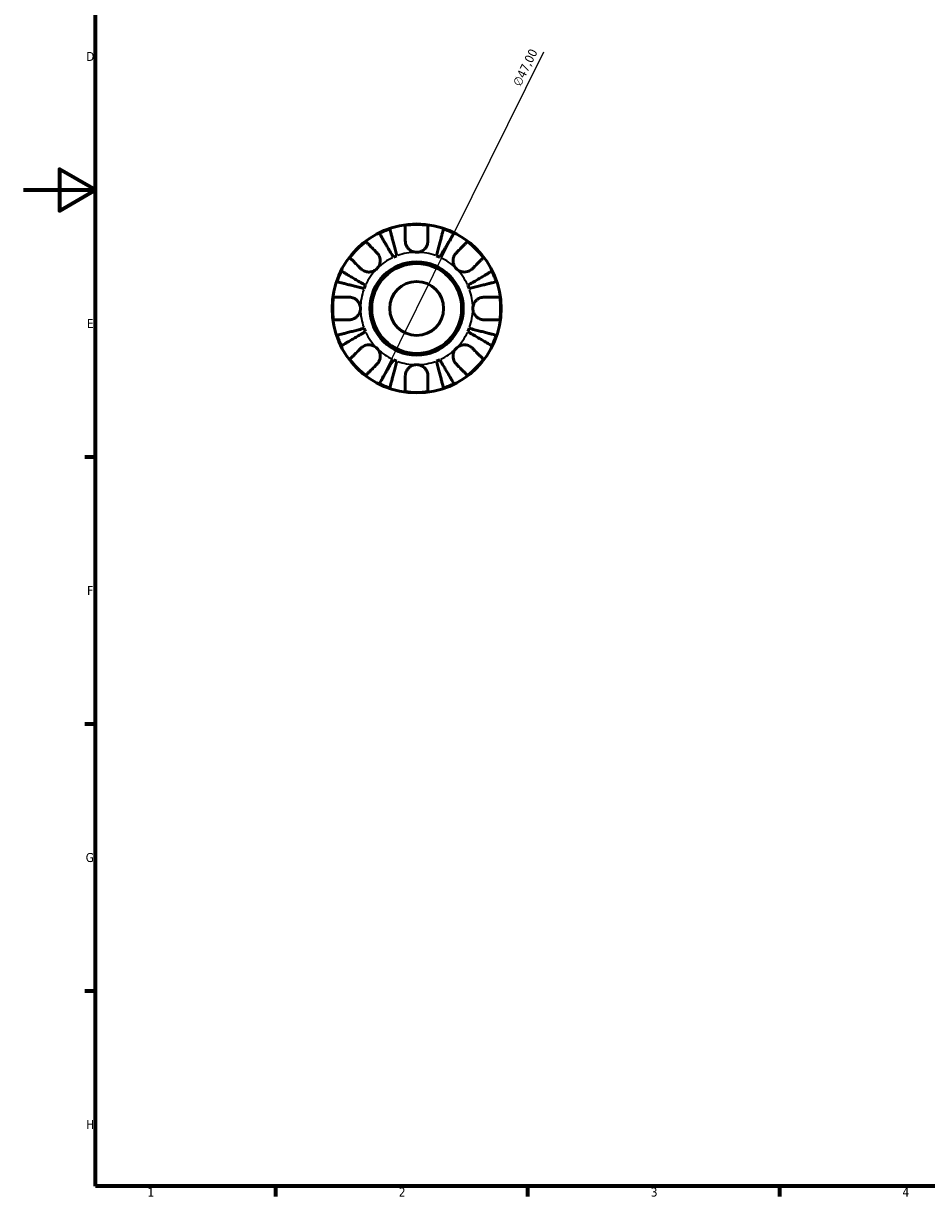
# Model space of a CAD drawing. Header units: millimetres. Extents: x 0 to 902, y 0 to 594.
# Tile 1 of 5: x 0 to 251, y 17 to 343. Entities that reach past the tile are written whole.
import ezdxf

# ---------------------------------------------------------------- set-up
doc = ezdxf.new("R2010")
doc.units = ezdxf.units.MM
for name, color, linetype, lineweight in [('Border (ISO)', 7, 'Continuous', 70), ('Dimension (ISO)', 7, 'Continuous', 25), ('Visible (ISO)', 7, 'Continuous', 50), ('Visible Narrow (ISO)', 7, 'Continuous', 35)]:
    doc.layers.add(name, color=color, linetype=linetype, lineweight=lineweight)
doc.styles.add('Note Text (ISO)', font='tahoma.ttf')
doc.dimstyles.new('Default (ISO)', dxfattribs={"dimtxt": 2.5, "dimasz": 2.5, "dimexe": 3.175, "dimexo": 0, "dimgap": 0.762, "dimtad": 1, "dimrnd": 1e-08, "dimzin": 0, "dimtxsty": 'Note Text (ISO)', "dimcen": 0.09, "dimdle": 10, "dimclrd": 256, "dimclre": 256, "dimclrt": 232, "dimazin": 0, "dimtfac": 1.40208, "dimtmove": 0, "dimatfit": 3, "dimfxl": 1, "dimtolj": 1, "dimtzin": 0, "dimlwd": -1, "dimlwe": -1, "dimarcsym": 0})

# ---------------------------------------------------------------- blocks, each defined once
blk = doc.blocks.new('Borders Default Border')
at = {"layer": 'Border (ISO)'}
for p, q in [((20, 222.75), (17.1, 222.75)), ((20, 148.5), (17.1, 148.5)), ((20, 74.25), (17.1, 74.25)), ((70.08, 20), (70.08, 17.1)), ((140.17, 20), (140.17, 17.1)), ((210.25, 20), (210.25, 17.1))]:
    blk.add_line(p, q, dxfattribs=at)
at = {"layer": 'Border (ISO)', "flags": 128}
for points in [[(20, 20), (20, 574), (821, 574), (821, 20), (20, 20)], [(0, 297), (20, 297), (10, 302.77), (10, 291.23), (20, 297)]]:
    blk.add_lwpolyline(points, dxfattribs=at)
at = {"layer": 'Border (ISO)', "color": 232, "true_color": 0xca0064, "char_height": 2.5, "attachment_point": 7, "style": 'Note Text (ISO)'}
for s, insert in [('D', (17.43, 332.88)), ('E', (17.64, 258.63)), ('F', (17.7, 184.38)), ('G', (17.31, 110.08)), ('H', (17.44, 35.88)), ('1', (34.48, 17.1)), ('2', (104.37, 17.1)), ('3', (174.43, 17.05)), ('4', (244.42, 17.1))]:
    blk.add_mtext(s, dxfattribs=dict(at, insert=insert))
blk = doc.blocks.new('*D11')
at = {"layer": 'Defpoints', "color": 0, "transparency": 16777216}
for p in [(119.77, 285.11), (98.9, 243)]:
    blk.add_point(p, dxfattribs=at)
at = {"layer": 'Dimension (ISO)', "transparency": 16777216}
for p, q in [((119.77, 285.11), (144.71, 335.44)), ((100.01, 245.24), (118.66, 282.87))]:
    blk.add_line(p, q, dxfattribs=at)
for points in [[(118.28, 283.06), (119.03, 282.69), (119.77, 285.11)], [(99.63, 245.42), (100.38, 245.05), (98.9, 243)]]:
    blk.add_solid(points, dxfattribs=at)
at = {"layer": 'Dimension (ISO)', "color": 232, "true_color": 0xca0064, "transparency": 16777216, "insert": (135.93, 326.68), "char_height": 2.5, "attachment_point": 1, "rotation": 63.6393, "style": 'Note Text (ISO)'}
blk.add_mtext('\\A1;∅47,00', dxfattribs=at)

msp = doc.modelspace()

# ---------------------------------------------------------------- linework, layer by layer
at = {"layer": 'Visible (ISO)'}
for radius in [23.5, 12.97, 12.5, 7.5]:
    msp.add_circle((109.331, 264.055), radius, dxfattribs=at)
for radius, start, end in [(23.341, 82.24391, 97.75609), (23.341, 108.62342, 116.37658), (23.341, 63.62342, 71.37658), (23.341, 127.24391, 142.75609), (23.341, 37.24391, 52.75609), (15.625, 110.66622, 114.33378), (15.625, 65.66622, 69.33378), (23.341, 153.62342, 161.37658), (23.341, 18.62342, 26.37658), (15.625, 155.66622, 159.33378), (15.625, 20.66622, 24.33378), (23.341, 172.24391, 187.75609), (23.341, 352.24391, 7.75609), (15.625, 200.66622, 204.33378), (15.625, 335.66622, 339.33378), (23.341, 198.62342, 206.37658), (23.341, 333.62342, 341.37658), (23.341, 217.24391, 232.75609), (15.625, 245.66622, 249.33378), (15.625, 290.66622, 294.33378), (23.341, 307.24391, 322.75609), (23.341, 243.62342, 251.37658), (23.341, 288.62342, 296.37658), (23.341, 262.24391, 277.75609)]:
    msp.add_arc((109.331, 264.055), radius, start, end, dxfattribs=at)
for points, knots in [([(106.181, 282.83), (106.181, 283.163), (106.181, 283.5), (106.181, 284.267), (106.181, 284.681), (106.181, 285.373), (106.181, 285.716), (106.181, 286.308), (106.181, 286.556), (106.181, 286.924), (106.181, 287.079), (106.181, 287.183)], [3.89239507, 3.89239507, 3.89239507, 3.89239507, 3.99831093, 3.99831093, 4.14541915, 4.14541915, 4.2913159, 4.2913159, 4.43721264, 4.43721264, 4.57824766, 4.57824766, 4.57824766, 4.57824766]), ([(112.481, 287.183), (112.481, 287.079), (112.481, 286.924), (112.481, 286.556), (112.481, 286.308), (112.481, 285.716), (112.481, 285.373), (112.481, 284.681), (112.481, 284.267), (112.481, 283.5), (112.481, 283.163), (112.481, 282.83)], [0.14941001, 0.14941001, 0.14941001, 0.14941001, 0.29044502, 0.29044502, 0.43634177, 0.43634177, 0.58223851, 0.58223851, 0.72934673, 0.72934673, 0.83526259, 0.83526259, 0.83526259, 0.83526259]), ([(102.892, 278.292), (102.644, 278.713), (102.373, 279.174), (101.842, 280.075), (101.582, 280.516), (101.124, 281.294), (100.884, 281.702), (100.435, 282.463), (100.227, 282.817), (99.877, 283.411), (99.704, 283.705), (99.405, 284.213), (99.279, 284.427), (99.092, 284.743), (99.014, 284.877), (98.961, 284.966)], [3.5133937, 3.5133937, 3.5133937, 3.5133937, 3.6601181, 3.6601181, 3.8068425, 3.8068425, 3.9529976, 3.9529976, 4.0991526, 4.0991526, 4.2449679, 4.2449679, 4.3907831, 4.3907831, 4.5326305, 4.5326305, 4.5326305, 4.5326305]), ([(101.877, 286.174), (101.903, 286.074), (101.942, 285.923), (102.034, 285.568), (102.096, 285.328), (102.243, 284.757), (102.329, 284.426), (102.501, 283.759), (102.604, 283.362), (102.825, 282.506), (102.944, 282.048), (103.17, 281.174), (103.298, 280.678), (103.56, 279.665), (103.694, 279.148), (103.816, 278.675)], [0.1494024, 0.1494024, 0.1494024, 0.1494024, 0.2912498, 0.2912498, 0.4370651, 0.4370651, 0.5828803, 0.5828803, 0.7290354, 0.7290354, 0.8751905, 0.8751905, 1.0219149, 1.0219149, 1.1686392, 1.1686392, 1.1686392, 1.1686392]), ([(114.845, 278.675), (114.968, 279.148), (115.101, 279.665), (115.363, 280.678), (115.492, 281.174), (115.717, 282.048), (115.836, 282.506), (116.057, 283.362), (116.16, 283.759), (116.333, 284.426), (116.418, 284.757), (116.566, 285.328), (116.628, 285.568), (116.72, 285.923), (116.759, 286.074), (116.785, 286.174)], [3.5133937, 3.5133937, 3.5133937, 3.5133937, 3.6601181, 3.6601181, 3.8068425, 3.8068425, 3.9529976, 3.9529976, 4.0991526, 4.0991526, 4.2449679, 4.2449679, 4.3907831, 4.3907831, 4.5326305, 4.5326305, 4.5326305, 4.5326305]), ([(119.7, 284.966), (119.648, 284.877), (119.569, 284.743), (119.382, 284.427), (119.257, 284.213), (118.958, 283.705), (118.784, 283.411), (118.434, 282.817), (118.226, 282.463), (117.777, 281.702), (117.537, 281.294), (117.079, 280.516), (116.819, 280.075), (116.288, 279.174), (116.017, 278.713), (115.769, 278.292)], [0.1494024, 0.1494024, 0.1494024, 0.1494024, 0.2912498, 0.2912498, 0.4370651, 0.4370651, 0.5828803, 0.5828803, 0.7290354, 0.7290354, 0.8751905, 0.8751905, 1.0219149, 1.0219149, 1.1686392, 1.1686392, 1.1686392, 1.1686392]), ([(95.205, 282.636), (95.278, 282.563), (95.387, 282.453), (95.647, 282.193), (95.823, 282.018), (96.241, 281.599), (96.484, 281.357), (96.974, 280.867), (97.266, 280.574), (97.808, 280.032), (98.047, 279.794), (98.282, 279.559)], [0.14941001, 0.14941001, 0.14941001, 0.14941001, 0.29044502, 0.29044502, 0.43634177, 0.43634177, 0.58223851, 0.58223851, 0.72934673, 0.72934673, 0.83526259, 0.83526259, 0.83526259, 0.83526259]), ([(109.331, 279.68), (109.093, 279.68), (108.856, 279.707), (108.38, 279.817), (108.142, 279.902), (107.565, 280.192), (107.25, 280.433), (106.79, 280.945), (106.626, 281.19), (106.372, 281.711), (106.284, 281.982), (106.198, 282.449), (106.181, 282.641), (106.181, 282.83)], [0, 0, 0, 0, 0.0712621, 0.0712621, 0.14674386, 0.14674386, 0.26523779, 0.26523779, 0.3552048, 0.3552048, 0.4448049, 0.4448049, 0.50788946, 0.50788946, 0.50788946, 0.50788946]), ([(112.481, 282.83), (112.481, 282.59), (112.453, 282.345), (112.331, 281.833), (112.232, 281.57), (111.951, 281.056), (111.768, 280.811), (111.262, 280.309), (110.92, 280.08), (110.16, 279.763), (109.747, 279.68), (109.331, 279.68)], [-0.50777161, -0.50777161, -0.50777161, -0.50777161, -0.42786808, -0.42786808, -0.34024252, -0.34024252, -0.24759219, -0.24759219, -0.12500149, -0.12500149, 0, 0, 0, 0]), ([(120.379, 279.559), (120.615, 279.794), (120.853, 280.032), (121.395, 280.574), (121.688, 280.867), (122.177, 281.357), (122.42, 281.599), (122.838, 282.018), (123.014, 282.193), (123.274, 282.453), (123.384, 282.563), (123.457, 282.636)], [3.89239507, 3.89239507, 3.89239507, 3.89239507, 3.99831093, 3.99831093, 4.14541915, 4.14541915, 4.2913159, 4.2913159, 4.43721264, 4.43721264, 4.57824766, 4.57824766, 4.57824766, 4.57824766]), ([(93.827, 275.104), (93.592, 275.339), (93.354, 275.577), (92.812, 276.119), (92.519, 276.412), (92.029, 276.902), (91.787, 277.144), (91.368, 277.563), (91.193, 277.739), (90.933, 277.998), (90.823, 278.108), (90.75, 278.181)], [3.89239507, 3.89239507, 3.89239507, 3.89239507, 3.99831093, 3.99831093, 4.14541915, 4.14541915, 4.2913159, 4.2913159, 4.43721264, 4.43721264, 4.57824766, 4.57824766, 4.57824766, 4.57824766]), ([(98.282, 279.559), (98.368, 279.472), (98.45, 279.38), (98.652, 279.125), (98.763, 278.953), (98.954, 278.58), (99.033, 278.38), (99.171, 277.881), (99.21, 277.58), (99.197, 276.883), (99.117, 276.496), (98.809, 275.748), (98.577, 275.398), (98.282, 275.104)], [-0.50766593, -0.50766593, -0.50766593, -0.50766593, -0.46718991, -0.46718991, -0.40200215, -0.40200215, -0.33506637, -0.33506637, -0.24300458, -0.24300458, -0.12488859, -0.12488859, 0, 0, 0, 0]), ([(120.379, 275.104), (120.224, 275.26), (120.085, 275.431), (119.836, 275.813), (119.731, 276.024), (119.533, 276.564), (119.468, 276.899), (119.449, 277.555), (119.487, 277.868), (119.628, 278.379), (119.707, 278.58), (119.898, 278.953), (120.009, 279.125), (120.211, 279.38), (120.293, 279.472), (120.379, 279.559)], [0, 0, 0, 0, 0.06608139, 0.06608139, 0.13667451, 0.13667451, 0.23873403, 0.23873403, 0.33457773, 0.33457773, 0.40157847, 0.40157847, 0.46685307, 0.46685307, 0.50745344, 0.50745344, 0.50745344, 0.50745344]), ([(127.912, 278.181), (127.838, 278.108), (127.729, 277.998), (127.469, 277.739), (127.293, 277.563), (126.875, 277.144), (126.632, 276.902), (126.143, 276.412), (125.85, 276.119), (125.308, 275.577), (125.07, 275.339), (124.834, 275.104)], [0.14941001, 0.14941001, 0.14941001, 0.14941001, 0.29044502, 0.29044502, 0.43634177, 0.43634177, 0.58223851, 0.58223851, 0.72934673, 0.72934673, 0.83526259, 0.83526259, 0.83526259, 0.83526259]), ([(88.42, 274.425), (88.509, 274.372), (88.643, 274.293), (88.959, 274.107), (89.173, 273.981), (89.681, 273.682), (89.975, 273.509), (90.569, 273.159), (90.923, 272.951), (91.684, 272.502), (92.092, 272.262), (92.869, 271.804), (93.311, 271.544), (94.212, 271.013), (94.672, 270.742), (95.094, 270.494)], [0.1494024, 0.1494024, 0.1494024, 0.1494024, 0.2912498, 0.2912498, 0.4370651, 0.4370651, 0.5828803, 0.5828803, 0.7290354, 0.7290354, 0.8751905, 0.8751905, 1.0219149, 1.0219149, 1.1686392, 1.1686392, 1.1686392, 1.1686392]), ([(98.282, 275.104), (98.126, 274.948), (97.955, 274.809), (97.573, 274.561), (97.362, 274.455), (96.822, 274.257), (96.487, 274.193), (95.831, 274.173), (95.517, 274.212), (95.007, 274.353), (94.806, 274.431), (94.433, 274.623), (94.261, 274.734), (94.006, 274.935), (93.914, 275.017), (93.827, 275.104)], [0, 0, 0, 0, 0.06608139, 0.06608139, 0.13667451, 0.13667451, 0.23873403, 0.23873403, 0.33457773, 0.33457773, 0.40157847, 0.40157847, 0.46685307, 0.46685307, 0.50745344, 0.50745344, 0.50745344, 0.50745344]), ([(124.834, 275.104), (124.748, 275.018), (124.656, 274.935), (124.4, 274.734), (124.229, 274.623), (123.856, 274.432), (123.655, 274.353), (123.156, 274.215), (122.855, 274.176), (122.159, 274.189), (121.771, 274.269), (121.023, 274.576), (120.674, 274.809), (120.379, 275.104)], [-0.50766593, -0.50766593, -0.50766593, -0.50766593, -0.46718991, -0.46718991, -0.40200215, -0.40200215, -0.33506637, -0.33506637, -0.24300458, -0.24300458, -0.12488859, -0.12488859, 0, 0, 0, 0]), ([(123.568, 270.494), (123.989, 270.742), (124.449, 271.013), (125.351, 271.544), (125.792, 271.804), (126.569, 272.262), (126.977, 272.502), (127.739, 272.951), (128.093, 273.159), (128.686, 273.509), (128.981, 273.682), (129.489, 273.981), (129.702, 274.107), (130.019, 274.293), (130.153, 274.372), (130.242, 274.425)], [3.5133937, 3.5133937, 3.5133937, 3.5133937, 3.6601181, 3.6601181, 3.8068425, 3.8068425, 3.9529976, 3.9529976, 4.0991526, 4.0991526, 4.2449679, 4.2449679, 4.3907831, 4.3907831, 4.5326305, 4.5326305, 4.5326305, 4.5326305]), ([(94.711, 269.57), (94.238, 269.692), (93.72, 269.826), (92.708, 270.088), (92.212, 270.216), (91.338, 270.442), (90.88, 270.56), (90.024, 270.782), (89.627, 270.885), (88.96, 271.057), (88.629, 271.143), (88.058, 271.29), (87.818, 271.352), (87.463, 271.444), (87.312, 271.483), (87.212, 271.509)], [3.5133937, 3.5133937, 3.5133937, 3.5133937, 3.6601181, 3.6601181, 3.8068425, 3.8068425, 3.9529976, 3.9529976, 4.0991526, 4.0991526, 4.2449679, 4.2449679, 4.3907831, 4.3907831, 4.5326305, 4.5326305, 4.5326305, 4.5326305]), ([(131.449, 271.509), (131.349, 271.483), (131.199, 271.444), (130.843, 271.352), (130.603, 271.29), (130.032, 271.143), (129.702, 271.057), (129.035, 270.885), (128.637, 270.782), (127.781, 270.56), (127.323, 270.442), (126.45, 270.216), (125.954, 270.088), (124.941, 269.826), (124.424, 269.692), (123.95, 269.57)], [0.1494024, 0.1494024, 0.1494024, 0.1494024, 0.2912498, 0.2912498, 0.4370651, 0.4370651, 0.5828803, 0.5828803, 0.7290354, 0.7290354, 0.8751905, 0.8751905, 1.0219149, 1.0219149, 1.1686392, 1.1686392, 1.1686392, 1.1686392]), ([(86.203, 267.205), (86.307, 267.205), (86.462, 267.205), (86.83, 267.205), (87.078, 267.205), (87.67, 267.205), (88.013, 267.205), (88.705, 267.205), (89.119, 267.205), (89.886, 267.205), (90.223, 267.205), (90.556, 267.205)], [0.14941001, 0.14941001, 0.14941001, 0.14941001, 0.29044502, 0.29044502, 0.43634177, 0.43634177, 0.58223851, 0.58223851, 0.72934673, 0.72934673, 0.83526259, 0.83526259, 0.83526259, 0.83526259]), ([(90.556, 267.205), (90.687, 267.205), (90.819, 267.197), (91.144, 267.156), (91.337, 267.113), (91.726, 266.987), (91.92, 266.902), (92.369, 266.648), (92.611, 266.462), (93.095, 265.959), (93.312, 265.629), (93.623, 264.883), (93.706, 264.472), (93.706, 264.055)], [-0.50816407, -0.50816407, -0.50816407, -0.50816407, -0.46460526, -0.46460526, -0.40154747, -0.40154747, -0.3356183, -0.3356183, -0.24286964, -0.24286964, -0.12490659, -0.12490659, 0, 0, 0, 0]), ([(124.956, 264.055), (124.956, 264.275), (124.979, 264.493), (125.073, 264.937), (125.147, 265.16), (125.416, 265.746), (125.659, 266.08), (126.17, 266.557), (126.406, 266.723), (126.844, 266.949), (127.034, 267.024), (127.424, 267.137), (127.622, 267.174), (127.915, 267.201), (128.011, 267.205), (128.106, 267.205)], [-2.17667965, -2.17667965, -2.17667965, -2.17667965, -2.11086653, -2.11086653, -2.04055216, -2.04055216, -1.91738302, -1.91738302, -1.82942275, -1.82942275, -1.76558177, -1.76558177, -1.70117883, -1.70117883, -1.66961913, -1.66961913, -1.66961913, -1.66961913]), ([(128.106, 267.205), (128.439, 267.205), (128.776, 267.205), (129.542, 267.205), (129.956, 267.205), (130.649, 267.205), (130.992, 267.205), (131.583, 267.205), (131.832, 267.205), (132.199, 267.205), (132.355, 267.205), (132.458, 267.205)], [3.89239507, 3.89239507, 3.89239507, 3.89239507, 3.99831093, 3.99831093, 4.14541915, 4.14541915, 4.2913159, 4.2913159, 4.43721264, 4.43721264, 4.57824766, 4.57824766, 4.57824766, 4.57824766]), ([(93.706, 264.055), (93.706, 263.836), (93.683, 263.617), (93.589, 263.173), (93.515, 262.95), (93.245, 262.365), (93.003, 262.03), (92.492, 261.553), (92.255, 261.388), (91.817, 261.161), (91.627, 261.086), (91.237, 260.973), (91.04, 260.936), (90.747, 260.91), (90.651, 260.905), (90.556, 260.905)], [-2.17667965, -2.17667965, -2.17667965, -2.17667965, -2.11086653, -2.11086653, -2.04055216, -2.04055216, -1.91738302, -1.91738302, -1.82942275, -1.82942275, -1.76558177, -1.76558177, -1.70117883, -1.70117883, -1.66961913, -1.66961913, -1.66961913, -1.66961913]), ([(128.106, 260.905), (127.975, 260.905), (127.843, 260.913), (127.517, 260.955), (127.324, 260.997), (126.935, 261.123), (126.741, 261.208), (126.292, 261.462), (126.05, 261.649), (125.566, 262.151), (125.349, 262.481), (125.038, 263.227), (124.956, 263.639), (124.956, 264.055)], [-0.50816407, -0.50816407, -0.50816407, -0.50816407, -0.46460526, -0.46460526, -0.40154747, -0.40154747, -0.3356183, -0.3356183, -0.24286964, -0.24286964, -0.12490659, -0.12490659, 0, 0, 0, 0]), ([(90.556, 260.905), (90.223, 260.905), (89.886, 260.905), (89.119, 260.905), (88.705, 260.905), (88.013, 260.905), (87.67, 260.905), (87.078, 260.905), (86.83, 260.905), (86.462, 260.905), (86.307, 260.905), (86.203, 260.905)], [3.89239507, 3.89239507, 3.89239507, 3.89239507, 3.99831093, 3.99831093, 4.14541915, 4.14541915, 4.2913159, 4.2913159, 4.43721264, 4.43721264, 4.57824766, 4.57824766, 4.57824766, 4.57824766]), ([(87.212, 256.601), (87.312, 256.627), (87.463, 256.666), (87.818, 256.758), (88.058, 256.82), (88.629, 256.968), (88.96, 257.053), (89.627, 257.226), (90.024, 257.329), (90.88, 257.55), (91.338, 257.668), (92.212, 257.894), (92.708, 258.023), (93.72, 258.285), (94.238, 258.418), (94.711, 258.541)], [0.1494024, 0.1494024, 0.1494024, 0.1494024, 0.2912498, 0.2912498, 0.4370651, 0.4370651, 0.5828803, 0.5828803, 0.7290354, 0.7290354, 0.8751905, 0.8751905, 1.0219149, 1.0219149, 1.1686392, 1.1686392, 1.1686392, 1.1686392]), ([(123.95, 258.541), (124.424, 258.418), (124.941, 258.285), (125.954, 258.023), (126.45, 257.894), (127.323, 257.668), (127.781, 257.55), (128.637, 257.329), (129.035, 257.226), (129.702, 257.053), (130.032, 256.968), (130.603, 256.82), (130.843, 256.758), (131.199, 256.666), (131.349, 256.627), (131.449, 256.601)], [3.5133937, 3.5133937, 3.5133937, 3.5133937, 3.6601181, 3.6601181, 3.8068425, 3.8068425, 3.9529976, 3.9529976, 4.0991526, 4.0991526, 4.2449679, 4.2449679, 4.3907831, 4.3907831, 4.5326305, 4.5326305, 4.5326305, 4.5326305]), ([(132.458, 260.905), (132.355, 260.905), (132.199, 260.905), (131.832, 260.905), (131.583, 260.905), (130.992, 260.905), (130.649, 260.905), (129.956, 260.905), (129.542, 260.905), (128.776, 260.905), (128.439, 260.905), (128.106, 260.905)], [0.14941001, 0.14941001, 0.14941001, 0.14941001, 0.29044502, 0.29044502, 0.43634177, 0.43634177, 0.58223851, 0.58223851, 0.72934673, 0.72934673, 0.83526259, 0.83526259, 0.83526259, 0.83526259]), ([(95.094, 257.617), (94.672, 257.369), (94.212, 257.098), (93.311, 256.567), (92.869, 256.307), (92.092, 255.849), (91.684, 255.608), (90.923, 255.16), (90.569, 254.951), (89.975, 254.602), (89.681, 254.428), (89.173, 254.129), (88.959, 254.003), (88.643, 253.817), (88.509, 253.738), (88.42, 253.686)], [3.5133937, 3.5133937, 3.5133937, 3.5133937, 3.6601181, 3.6601181, 3.8068425, 3.8068425, 3.9529976, 3.9529976, 4.0991526, 4.0991526, 4.2449679, 4.2449679, 4.3907831, 4.3907831, 4.5326305, 4.5326305, 4.5326305, 4.5326305]), ([(130.242, 253.686), (130.153, 253.738), (130.019, 253.817), (129.702, 254.003), (129.489, 254.129), (128.981, 254.428), (128.686, 254.602), (128.093, 254.951), (127.739, 255.16), (126.977, 255.608), (126.569, 255.849), (125.792, 256.307), (125.351, 256.567), (124.449, 257.098), (123.989, 257.369), (123.568, 257.617)], [0.1494024, 0.1494024, 0.1494024, 0.1494024, 0.2912498, 0.2912498, 0.4370651, 0.4370651, 0.5828803, 0.5828803, 0.7290354, 0.7290354, 0.8751905, 0.8751905, 1.0219149, 1.0219149, 1.1686392, 1.1686392, 1.1686392, 1.1686392]), ([(90.75, 249.929), (90.823, 250.002), (90.933, 250.112), (91.193, 250.372), (91.368, 250.548), (91.787, 250.966), (92.029, 251.208), (92.519, 251.698), (92.812, 251.991), (93.354, 252.533), (93.592, 252.771), (93.827, 253.007)], [0.14941001, 0.14941001, 0.14941001, 0.14941001, 0.29044502, 0.29044502, 0.43634177, 0.43634177, 0.58223851, 0.58223851, 0.72934673, 0.72934673, 0.83526259, 0.83526259, 0.83526259, 0.83526259]), ([(93.827, 253.007), (93.914, 253.093), (94.006, 253.175), (94.261, 253.376), (94.432, 253.487), (94.806, 253.679), (95.006, 253.758), (95.505, 253.895), (95.806, 253.934), (96.503, 253.922), (96.89, 253.842), (97.638, 253.534), (97.988, 253.301), (98.282, 253.007)], [-0.50766593, -0.50766593, -0.50766593, -0.50766593, -0.46718991, -0.46718991, -0.40200215, -0.40200215, -0.33506637, -0.33506637, -0.24300458, -0.24300458, -0.12488859, -0.12488859, 0, 0, 0, 0]), ([(98.282, 253.007), (98.438, 252.851), (98.577, 252.679), (98.825, 252.297), (98.93, 252.086), (99.129, 251.547), (99.193, 251.211), (99.213, 250.556), (99.174, 250.242), (99.033, 249.731), (98.954, 249.531), (98.763, 249.157), (98.652, 248.986), (98.451, 248.73), (98.368, 248.638), (98.282, 248.552)], [0, 0, 0, 0, 0.06608139, 0.06608139, 0.13667451, 0.13667451, 0.23873403, 0.23873403, 0.33457773, 0.33457773, 0.40157847, 0.40157847, 0.46685307, 0.46685307, 0.50745344, 0.50745344, 0.50745344, 0.50745344]), ([(120.379, 248.552), (120.293, 248.638), (120.211, 248.73), (120.009, 248.985), (119.899, 249.157), (119.707, 249.53), (119.628, 249.731), (119.491, 250.23), (119.452, 250.531), (119.464, 251.227), (119.544, 251.615), (119.852, 252.363), (120.085, 252.712), (120.379, 253.007)], [-0.50766593, -0.50766593, -0.50766593, -0.50766593, -0.46718991, -0.46718991, -0.40200215, -0.40200215, -0.33506637, -0.33506637, -0.24300458, -0.24300458, -0.12488859, -0.12488859, 0, 0, 0, 0]), ([(120.379, 253.007), (120.535, 253.162), (120.707, 253.301), (121.089, 253.549), (121.3, 253.655), (121.839, 253.853), (122.175, 253.918), (122.83, 253.937), (123.144, 253.899), (123.655, 253.758), (123.855, 253.679), (124.229, 253.487), (124.4, 253.377), (124.656, 253.175), (124.748, 253.093), (124.834, 253.007)], [0, 0, 0, 0, 0.06608139, 0.06608139, 0.13667451, 0.13667451, 0.23873403, 0.23873403, 0.33457773, 0.33457773, 0.40157847, 0.40157847, 0.46685307, 0.46685307, 0.50745344, 0.50745344, 0.50745344, 0.50745344]), ([(124.834, 253.007), (125.07, 252.771), (125.308, 252.533), (125.85, 251.991), (126.143, 251.698), (126.632, 251.208), (126.875, 250.966), (127.293, 250.548), (127.469, 250.372), (127.729, 250.112), (127.838, 250.002), (127.912, 249.929)], [3.89239507, 3.89239507, 3.89239507, 3.89239507, 3.99831093, 3.99831093, 4.14541915, 4.14541915, 4.2913159, 4.2913159, 4.43721264, 4.43721264, 4.57824766, 4.57824766, 4.57824766, 4.57824766]), ([(98.282, 248.552), (98.047, 248.316), (97.808, 248.078), (97.266, 247.536), (96.974, 247.243), (96.484, 246.754), (96.241, 246.511), (95.823, 246.093), (95.647, 245.917), (95.387, 245.657), (95.278, 245.547), (95.205, 245.474)], [3.89239507, 3.89239507, 3.89239507, 3.89239507, 3.99831093, 3.99831093, 4.14541915, 4.14541915, 4.2913159, 4.2913159, 4.43721264, 4.43721264, 4.57824766, 4.57824766, 4.57824766, 4.57824766]), ([(98.961, 243.144), (99.014, 243.233), (99.092, 243.367), (99.279, 243.684), (99.405, 243.897), (99.704, 244.405), (99.877, 244.7), (100.227, 245.293), (100.435, 245.647), (100.884, 246.409), (101.124, 246.817), (101.582, 247.594), (101.842, 248.035), (102.373, 248.937), (102.644, 249.397), (102.892, 249.818)], [0.1494024, 0.1494024, 0.1494024, 0.1494024, 0.2912498, 0.2912498, 0.4370651, 0.4370651, 0.5828803, 0.5828803, 0.7290354, 0.7290354, 0.8751905, 0.8751905, 1.0219149, 1.0219149, 1.1686392, 1.1686392, 1.1686392, 1.1686392]), ([(103.816, 249.436), (103.694, 248.962), (103.56, 248.445), (103.298, 247.432), (103.17, 246.936), (102.944, 246.063), (102.825, 245.604), (102.604, 244.749), (102.501, 244.351), (102.329, 243.684), (102.243, 243.353), (102.096, 242.783), (102.034, 242.543), (101.942, 242.187), (101.903, 242.037), (101.877, 241.936)], [3.5133937, 3.5133937, 3.5133937, 3.5133937, 3.6601181, 3.6601181, 3.8068425, 3.8068425, 3.9529976, 3.9529976, 4.0991526, 4.0991526, 4.2449679, 4.2449679, 4.3907831, 4.3907831, 4.5326305, 4.5326305, 4.5326305, 4.5326305]), ([(106.181, 245.28), (106.181, 245.411), (106.189, 245.543), (106.23, 245.869), (106.273, 246.061), (106.399, 246.451), (106.484, 246.645), (106.738, 247.094), (106.924, 247.336), (107.427, 247.82), (107.757, 248.037), (108.502, 248.348), (108.914, 248.43), (109.331, 248.43)], [-0.50816407, -0.50816407, -0.50816407, -0.50816407, -0.46460526, -0.46460526, -0.40154747, -0.40154747, -0.3356183, -0.3356183, -0.24286964, -0.24286964, -0.12490659, -0.12490659, 0, 0, 0, 0]), ([(109.331, 248.43), (109.55, 248.43), (109.769, 248.407), (110.213, 248.313), (110.436, 248.239), (111.021, 247.97), (111.356, 247.727), (111.832, 247.216), (111.998, 246.98), (112.224, 246.542), (112.3, 246.351), (112.413, 245.962), (112.45, 245.764), (112.476, 245.471), (112.481, 245.375), (112.481, 245.28)], [-2.17667965, -2.17667965, -2.17667965, -2.17667965, -2.11086653, -2.11086653, -2.04055216, -2.04055216, -1.91738302, -1.91738302, -1.82942275, -1.82942275, -1.76558177, -1.76558177, -1.70117883, -1.70117883, -1.66961913, -1.66961913, -1.66961913, -1.66961913]), ([(116.785, 241.936), (116.759, 242.037), (116.72, 242.187), (116.628, 242.543), (116.566, 242.783), (116.418, 243.353), (116.333, 243.684), (116.16, 244.351), (116.057, 244.749), (115.836, 245.604), (115.717, 246.063), (115.492, 246.936), (115.363, 247.432), (115.101, 248.445), (114.968, 248.962), (114.845, 249.436)], [0.1494024, 0.1494024, 0.1494024, 0.1494024, 0.2912498, 0.2912498, 0.4370651, 0.4370651, 0.5828803, 0.5828803, 0.7290354, 0.7290354, 0.8751905, 0.8751905, 1.0219149, 1.0219149, 1.1686392, 1.1686392, 1.1686392, 1.1686392]), ([(115.769, 249.818), (116.017, 249.397), (116.288, 248.937), (116.819, 248.035), (117.079, 247.594), (117.537, 246.817), (117.777, 246.409), (118.226, 245.647), (118.434, 245.293), (118.784, 244.7), (118.958, 244.405), (119.257, 243.897), (119.382, 243.684), (119.569, 243.367), (119.648, 243.233), (119.7, 243.144)], [3.5133937, 3.5133937, 3.5133937, 3.5133937, 3.6601181, 3.6601181, 3.8068425, 3.8068425, 3.9529976, 3.9529976, 4.0991526, 4.0991526, 4.2449679, 4.2449679, 4.3907831, 4.3907831, 4.5326305, 4.5326305, 4.5326305, 4.5326305]), ([(123.457, 245.474), (123.384, 245.547), (123.274, 245.657), (123.014, 245.917), (122.838, 246.093), (122.42, 246.511), (122.177, 246.754), (121.688, 247.243), (121.395, 247.536), (120.853, 248.078), (120.615, 248.316), (120.379, 248.552)], [0.14941001, 0.14941001, 0.14941001, 0.14941001, 0.29044502, 0.29044502, 0.43634177, 0.43634177, 0.58223851, 0.58223851, 0.72934673, 0.72934673, 0.83526259, 0.83526259, 0.83526259, 0.83526259]), ([(106.181, 240.928), (106.181, 241.031), (106.181, 241.187), (106.181, 241.554), (106.181, 241.803), (106.181, 242.394), (106.181, 242.737), (106.181, 243.43), (106.181, 243.844), (106.181, 244.61), (106.181, 244.947), (106.181, 245.28)], [0.14941001, 0.14941001, 0.14941001, 0.14941001, 0.29044502, 0.29044502, 0.43634177, 0.43634177, 0.58223851, 0.58223851, 0.72934673, 0.72934673, 0.83526259, 0.83526259, 0.83526259, 0.83526259]), ([(112.481, 245.28), (112.481, 244.947), (112.481, 244.61), (112.481, 243.844), (112.481, 243.43), (112.481, 242.737), (112.481, 242.394), (112.481, 241.803), (112.481, 241.554), (112.481, 241.187), (112.481, 241.031), (112.481, 240.928)], [3.89239507, 3.89239507, 3.89239507, 3.89239507, 3.99831093, 3.99831093, 4.14541915, 4.14541915, 4.2913159, 4.2913159, 4.43721264, 4.43721264, 4.57824766, 4.57824766, 4.57824766, 4.57824766])]:
    msp.add_open_spline(points, degree=3, knots=knots, dxfattribs=at)
at = {"layer": 'Visible Narrow (ISO)'}
for start, end in [(115.36709, 133.96669), (91.03331, 109.63291), (70.36709, 88.96669), (46.03331, 64.63291), (136.03331, 154.63291), (25.36709, 43.96669), (160.36709, 178.96669), (1.03331, 19.63291), (181.03331, 199.63291), (340.36709, 358.96669), (205.36709, 223.96669), (316.03331, 334.63291), (226.03331, 244.63291), (295.36709, 313.96669), (250.36709, 268.96669), (271.03331, 289.63291)]:
    msp.add_arc((109.331, 264.055), 15.625, start, end, dxfattribs=at)

# ---------------------------------------------------------------- block references
msp.add_blockref('Borders Default Border', (0, 0))

# ---------------------------------------------------------------- dimensions: what is measured, and where the dimension line sits
at = {"layer": 'Dimension (ISO)'}
dim = msp.add_diameter_dim_2p(p1=(98.896, 242.999), p2=(119.765, 285.112), dimstyle='Default (ISO)', override={"dimdec": 2, "dimlfac": 1, "dimtp": 0, "dimtm": 0, "dimtdec": 2, "dimatfit": 2}, dxfattribs=at)
dim.commit()
dim.dimension.update_dxf_attribs({"geometry": '*D11', "text_midpoint": (141.929, 329.837), "dimtype": 163})

doc.saveas('drawing.dxf')
